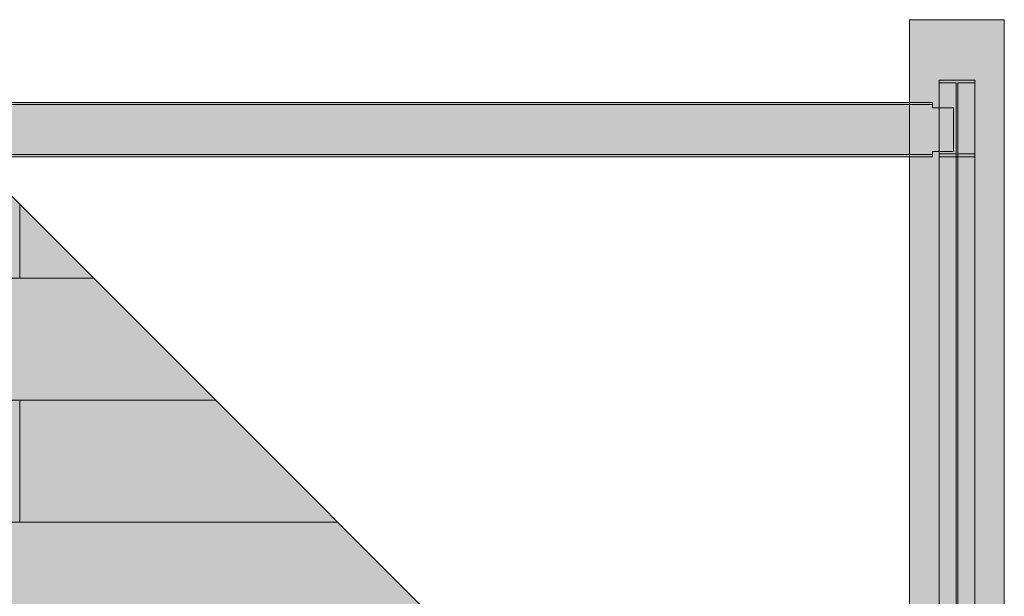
# Model space of a CAD drawing. Header units: millimetres. Extents: x -1685 to 35654, y -5139 to 9805.
# Tile 93 of 94: x 16202 to 19891, y 7644 to 9805. Entities that reach past the tile are written whole.
import ezdxf

# ---------------------------------------------------------------- set-up
doc = ezdxf.new("R2010")
doc.units = ezdxf.units.MM
doc.linetypes.add('DASHED', pattern=[1.524, 1.27, -0.254])
for name, color, linetype in [('FILL-C_95A8CE', 7, 'Continuous'), ('FILL-C_9EB2DB', 7, 'Continuous'), ('FILL-EPS', 7, 'Continuous'), ('LINE-C_2E8C94', 7, 'Continuous'), ('LINE-C_337880', 7, 'Continuous'), ('LINE-STEEL', 7, 'Continuous'), ('LINE-STEEL-DASH', 7, 'DASHED')]:
    doc.layers.add(name, color=color, linetype=linetype)

msp = doc.modelspace()

# ---------------------------------------------------------------- hatches: boundary and pattern name
at = {"layer": 'FILL-C_95A8CE', "true_color": 0x95a8ce}
h = msp.add_hatch(color=256, dxfattribs=at)
h.dxf.hatch_style = 1
h.paths.add_polyline_path([(19646.4, 9579.2), (19779.6, 9579.2), (19779.6, 6572.5), (19646.4, 6572.5)])
h = msp.add_hatch(color=256, dxfattribs=at)
h.dxf.hatch_style = 1
h.paths.add_polyline_path([(19646.4, 9579.2), (19779.6, 9579.2), (19779.6, 6216.5), (19646.4, 6216.5)])
h = msp.add_hatch(color=256, dxfattribs=at)
h.dxf.hatch_style = 1
h.paths.add_polyline_path([(19646.4, 9568.1), (19710.2, 9568.1), (19710.2, 6567), (19710.2, 6567), (19646.4, 6567), (19646.4, 9568.1)])
h = msp.add_hatch(color=256, dxfattribs=at)
h.dxf.hatch_style = 1
h.paths.add_polyline_path([(19646.4, 6211), (19646.4, 9568.1), (19710.2, 9568.1), (19710.2, 6211)])
h = msp.add_hatch(color=256, dxfattribs=at)
h.dxf.hatch_style = 1
h.paths.add_polyline_path([(19715.9, 9568.1), (19779.6, 9568.1), (19779.6, 6567), (19779.6, 6567), (19715.9, 6567), (19715.9, 9568.1)])
h = msp.add_hatch(color=256, dxfattribs=at)
h.dxf.hatch_style = 1
h.paths.add_polyline_path([(19715.9, 6211), (19715.9, 9568.1), (19779.6, 9568.1), (19779.6, 6211)])
h = msp.add_hatch(color=256, dxfattribs=at)
h.dxf.hatch_style = 1
h.paths.add_polyline_path([(19646.4, 6434.3), (19646.4, 9302.8), (19710.2, 9302.8), (19710.2, 6434.3)])
h = msp.add_hatch(color=256, dxfattribs=at)
h.dxf.hatch_style = 1
h.paths.add_polyline_path([(19646.4, 6078.3), (19646.4, 6078.3), (19646.4, 9302.8), (19710.2, 9302.8), (19710.2, 9302.8), (19710.2, 6078.3)])
h = msp.add_hatch(color=256, dxfattribs=at)
h.dxf.hatch_style = 1
h.paths.add_polyline_path([(19715.9, 6434.3), (19715.9, 9302.8), (19779.6, 9302.8), (19779.6, 6434.3)])
h = msp.add_hatch(color=256, dxfattribs=at)
h.dxf.hatch_style = 1
h.paths.add_polyline_path([(19715.9, 6078.3), (19715.9, 6078.3), (19715.9, 9302.8), (19779.6, 9302.8), (19779.6, 9302.8), (19779.6, 6078.3)])
h = msp.add_hatch(color=256, dxfattribs=at)
h.dxf.hatch_style = 1
h.paths.add_polyline_path([(19646.4, 6428.8), (19646.4, 6428.8), (19646.4, 9291.8), (19779.6, 9291.8), (19779.6, 9291.8), (19779.6, 6428.8)])
h = msp.add_hatch(color=256, dxfattribs=at)
h.dxf.hatch_style = 1
h.paths.add_polyline_path([(19646.4, 6072.8), (19646.4, 9291.8), (19779.6, 9291.8), (19779.6, 6072.8)])
at = {"layer": 'FILL-C_9EB2DB', "true_color": 0x9eb2db}
h = msp.add_hatch(color=256, dxfattribs=at)
h.dxf.hatch_style = 1
h.paths.add_polyline_path([(19646.4, 9291.8), (19646.4, 9302.8), (19710.2, 9302.8), (19710.2, 9568.1), (19646.4, 9568.1), (19646.4, 9579.2), (19646.4, 9579.2), (19779.6, 9579.2), (19779.6, 9579.2), (19779.6, 9579.2), (19779.6, 9579.2), (19779.6, 9568.1), (19715.9, 9568.1), (19715.9, 9302.8), (19779.6, 9302.8), (19779.6, 9291.8), (19779.6, 9291.8), (19779.6, 9291.8), (19646.4, 9291.8)])
h = msp.add_hatch(color=256, dxfattribs=at)
h.dxf.hatch_style = 1
h.paths.add_polyline_path([(19779.6, 9579.2), (19781.2, 9579.4), (19781.2, 9579.4), (19781.2, 9579.3)])
h = msp.add_hatch(color=256, dxfattribs=at)
h.dxf.hatch_style = 1
h.paths.add_polyline_path([(15804.1, 9466), (15942.1, 9466), (15942.1, 9487.2), (19621, 9487.2), (19621, 9475), (19700, 9475), (19700, 9311.8), (19621, 9311.8), (19621, 9299.6), (19621, 9299.6), (15942.1, 9299.6), (15804.1, 9299.6)])
h = msp.add_hatch(color=256, dxfattribs=at)
h.dxf.hatch_style = 1
h.paths.add_polyline_path([(15804.1, 9299.6), (15804.1, 9466), (15942.1, 9466), (15942.1, 9487.2), (19621, 9487.2), (19621, 9487.2), (19621, 9475), (19700, 9475), (19700, 9311.8), (19621, 9311.8), (19621, 9299.6), (15942.1, 9299.6), (15942.1, 9299.6)])
h = msp.add_hatch(color=256, dxfattribs=at)
h.dxf.hatch_style = 1
h.paths.add_polyline_path([(15942.1, 9495), (19621, 9495), (19621, 9487.2), (15942.1, 9487.2)])
h = msp.add_hatch(color=256, dxfattribs=at)
h.dxf.hatch_style = 1
h.paths.add_polyline_path([(15942.1, 9487.2), (15942.1, 9495), (19621, 9495), (19621, 9487.2)])
h = msp.add_hatch(color=256, dxfattribs=at)
h.dxf.hatch_style = 1
h.paths.add_polyline_path([(15804.1, 9299.6), (15942.1, 9299.6), (15942.1, 9299.6), (19621, 9299.6), (19621, 9291.8), (15942.1, 9291.8), (15804.1, 9291.8)])
h = msp.add_hatch(color=256, dxfattribs=at)
h.dxf.hatch_style = 1
h.paths.add_polyline_path([(15804.1, 9291.8), (15804.1, 9299.6), (15942.1, 9299.6), (19621, 9299.6), (19621, 9291.8), (15942.1, 9291.8), (15942.1, 9291.8)])
h = msp.add_hatch(color=256, dxfattribs=at)
h.dxf.hatch_style = 1
h.paths.add_polyline_path([(19779.6, 9291.8), (19781.2, 9291.7), (19781.2, 9291.6), (19781.2, 9291.5)])
at = {"layer": 'FILL-EPS', "true_color": 0xc0f0f0}
h = msp.add_hatch(color=256, dxfattribs=at)
h.dxf.hatch_style = 1
h.paths.add_polyline_path([(19535, 6836.1), (19535, 6836.1), (19535, 9805.3), (19890.6, 9805.3), (19890.6, 9805.3), (19890.6, 9805.3), (19890.6, 9805.3), (19890.6, 6836.1)])
h = msp.add_hatch(color=256, dxfattribs=at)
h.dxf.hatch_style = 1
h.paths.add_polyline_path([(19535, 9805.3), (19890.6, 9805.3), (19890.6, 6836), (19890.6, 6836), (19535, 6836), (19535, 9805.3)])
at = {"layer": 'FILL-EPS', "true_color": 0xccffff}
h = msp.add_hatch(color=256, dxfattribs=at)
h.dxf.hatch_style = 1
h.paths.add_polyline_path([(10718, 9227), (16087, 9227), (18639.9, 6674.1), (18639.9, 3350), (13552, 3350), (13552, 5825.5), (12596.5, 5825.5), (12596.5, 3350), (10718, 3350)])
h.paths.add_polyline_path([(12017.5, 6500), (12973, 6500), (12973, 8900.5), (12017.5, 8900.5)], flags=0)
h = msp.add_hatch(color=256, dxfattribs=at)
h.dxf.hatch_style = 1
h.paths.add_polyline_path([(10718, 9227), (16087, 9227), (18639.9, 6674.1), (18639.9, 3350), (13552, 3350), (13552, 5825.5), (12596.5, 5825.5), (12596.5, 3350), (10718, 3350)])
h.paths.add_polyline_path([(12973, 8900.5), (12017.5, 8900.5), (12017.5, 6500), (12973, 6500)], flags=0)
h = msp.add_hatch(color=256, dxfattribs=at)
h.dxf.hatch_style = 1
h.paths.add_polyline_path([(10718, 9227), (16087, 9227), (18639.9, 6674.1), (18639.9, 3350), (13552.5, 3350), (13552.5, 5825.5), (12597, 5825.5), (12597, 3350), (10718, 3350)])
h.paths.add_polyline_path([(12018, 6500), (12973.5, 6500), (12973.5, 8900.5), (12018, 8900.5)], flags=0)
h = msp.add_hatch(color=256, dxfattribs=at)
h.dxf.hatch_style = 1
h.paths.add_polyline_path([(10718, 9227), (16087, 9227), (18639.9, 6674.1), (18639.9, 3350), (13552.5, 3350), (13552.5, 5825.5), (12597, 5825.5), (12597, 3350), (10718, 3350)])
h.paths.add_polyline_path([(12973.5, 8900.5), (12018, 8900.5), (12018, 6500), (12973.5, 6500)], flags=0)

# ---------------------------------------------------------------- linework, layer by layer
at = {"layer": 'LINE-C_2E8C94', "lineweight": 5}
for points in [[(19535, 6836.1), (19535, 6836.1), (19535, 9805.3), (19890.6, 9805.3), (19890.6, 9805.3), (19890.6, 9805.3), (19890.6, 9805.3), (19890.6, 6836.1)], [(19535, 9805.3), (19890.6, 9805.3), (19890.6, 6836), (19890.6, 6836), (19535, 6836), (19535, 9805.3)], [(10718, 9227), (16087, 9227), (18639.9, 6674.1), (18639.9, 3350), (13552, 3350), (13552, 5825.5), (12596.5, 5825.5), (12596.5, 3350), (10718, 3350)], [(10718, 9227), (16087, 9227), (18639.9, 6674.1), (18639.9, 3350), (13552, 3350), (13552, 5825.5), (12596.5, 5825.5), (12596.5, 3350), (10718, 3350)], [(10718, 9227), (16087, 9227), (18639.9, 6674.1), (18639.9, 3350), (13552.5, 3350), (13552.5, 5825.5), (12597, 5825.5), (12597, 3350), (10718, 3350)], [(10718, 9227), (16087, 9227), (18639.9, 6674.1), (18639.9, 3350), (13552.5, 3350), (13552.5, 5825.5), (12597, 5825.5), (12597, 3350), (10718, 3350)]]:
    msp.add_lwpolyline(points, close=True, dxfattribs=at)
at = {"layer": 'LINE-C_337880', "lineweight": 5}
for p, q in [((16201.5, 8836.4), (16201.5, 9111.1)), ((16201.5, 8836.4), (16201.5, 9111.1)), ((16201.5, 8836.4), (16201.5, 9111.1)), ((16201.5, 8836.4), (16201.5, 9111.1)), ((15795.1, 8836.4), (16201.5, 8836.4)), ((15795.1, 8836.4), (16201.5, 8836.4)), ((16201.5, 8836.4), (16476.2, 8836.4)), ((16201.5, 8836.4), (16476.2, 8836.4)), ((16201.5, 8836.4), (16476.2, 8836.4)), ((16201.5, 8836.4), (16476.2, 8836.4)), ((15795.1, 8379.2), (16201.5, 8379.2)), ((15795.1, 8379.2), (16201.5, 8379.2)), ((16201.5, 7922), (16201.5, 8379.2)), ((16201.5, 8379.2), (16933.4, 8379.2)), ((16201.5, 7922), (16201.5, 8379.2)), ((16201.5, 8379.2), (16933.4, 8379.2)), ((16201.5, 7922), (16201.5, 8379.2)), ((16201.5, 8379.2), (16933.4, 8379.2)), ((16201.5, 7922), (16201.5, 8379.2)), ((16201.5, 8379.2), (16933.4, 8379.2)), ((15795.1, 7922), (16201.5, 7922)), ((15795.1, 7922), (16201.5, 7922)), ((16201.5, 7922), (17390.6, 7922)), ((16201.5, 7922), (17390.6, 7922)), ((16201.5, 7922), (17390.6, 7922)), ((16201.5, 7922), (17390.6, 7922))]:
    msp.add_line(p, q, dxfattribs=at)
at = {"layer": 'LINE-STEEL', "lineweight": 5}
for points in [[(19646.4, 9579.2), (19779.6, 9579.2), (19779.6, 6572.5), (19646.4, 6572.5)], [(19646.4, 9291.8), (19646.4, 9302.8), (19710.2, 9302.8), (19710.2, 9568.1), (19646.4, 9568.1), (19646.4, 9579.2), (19646.4, 9579.2), (19779.6, 9579.2), (19779.6, 9579.2), (19779.6, 9579.2), (19779.6, 9579.2), (19779.6, 9568.1), (19715.9, 9568.1), (19715.9, 9302.8), (19779.6, 9302.8), (19779.6, 9291.8), (19779.6, 9291.8), (19779.6, 9291.8), (19646.4, 9291.8)], [(19646.4, 9579.2), (19779.6, 9579.2), (19779.6, 6216.5), (19646.4, 6216.5)], [(19646.4, 9568.1), (19710.2, 9568.1), (19710.2, 6567), (19710.2, 6567), (19646.4, 6567), (19646.4, 9568.1)], [(19646.4, 6211), (19646.4, 9568.1), (19710.2, 9568.1), (19710.2, 6211)], [(19715.9, 9568.1), (19779.6, 9568.1), (19779.6, 6567), (19779.6, 6567), (19715.9, 6567), (19715.9, 9568.1)], [(19715.9, 6211), (19715.9, 9568.1), (19779.6, 9568.1), (19779.6, 6211)], [(19779.6, 9579.2), (19781.2, 9579.4), (19781.2, 9579.4), (19781.2, 9579.3)], [(15804.1, 9466), (15942.1, 9466), (15942.1, 9487.2), (19621, 9487.2), (19621, 9475), (19700, 9475), (19700, 9311.8), (19621, 9311.8), (19621, 9299.6), (19621, 9299.6), (15942.1, 9299.6), (15804.1, 9299.6)], [(15804.1, 9299.6), (15804.1, 9466), (15942.1, 9466), (15942.1, 9487.2), (19621, 9487.2), (19621, 9487.2), (19621, 9475), (19700, 9475), (19700, 9311.8), (19621, 9311.8), (19621, 9299.6), (15942.1, 9299.6), (15942.1, 9299.6)], [(15942.1, 9495), (19621, 9495), (19621, 9487.2), (15942.1, 9487.2)], [(15942.1, 9487.2), (15942.1, 9495), (19621, 9495), (19621, 9487.2)], [(15804.1, 9299.6), (15942.1, 9299.6), (15942.1, 9299.6), (19621, 9299.6), (19621, 9291.8), (15942.1, 9291.8), (15804.1, 9291.8)], [(15804.1, 9291.8), (15804.1, 9299.6), (15942.1, 9299.6), (19621, 9299.6), (19621, 9291.8), (15942.1, 9291.8), (15942.1, 9291.8)], [(19646.4, 6434.3), (19646.4, 9302.8), (19710.2, 9302.8), (19710.2, 6434.3)], [(19646.4, 6078.3), (19646.4, 6078.3), (19646.4, 9302.8), (19710.2, 9302.8), (19710.2, 9302.8), (19710.2, 6078.3)], [(19715.9, 6434.3), (19715.9, 9302.8), (19779.6, 9302.8), (19779.6, 6434.3)], [(19715.9, 6078.3), (19715.9, 6078.3), (19715.9, 9302.8), (19779.6, 9302.8), (19779.6, 9302.8), (19779.6, 6078.3)], [(19646.4, 6428.8), (19646.4, 6428.8), (19646.4, 9291.8), (19779.6, 9291.8), (19779.6, 9291.8), (19779.6, 6428.8)], [(19646.4, 6072.8), (19646.4, 9291.8), (19779.6, 9291.8), (19779.6, 6072.8)], [(19779.6, 9291.8), (19781.2, 9291.7), (19781.2, 9291.6), (19781.2, 9291.5)]]:
    msp.add_lwpolyline(points, close=True, dxfattribs=at)
at = {"layer": 'LINE-STEEL-DASH', "lineweight": 5}
for points in [[(15942.1, 9495), (19621, 9495), (19621, 9487.2), (19621, 9475), (19646.4, 9475), (19646.4, 9568.1), (19646.4, 9568.1), (19646.4, 9579.2), (19646.4, 9579.2), (19779.6, 9579.2), (19779.6, 9579.2), (19779.6, 9579.2), (19779.6, 9579.2), (19779.6, 9568.1), (19779.6, 9302.8), (19779.6, 9302.8), (19779.6, 9291.8), (19779.6, 9291.8), (19779.6, 9291.8), (19779.6, 6572.5)], [(19646.4, 6572.5), (19646.4, 9291.8), (19646.4, 9302.8), (19646.4, 9311.8), (19621, 9311.8), (19621, 9299.6), (19621, 9291.8), (15942.1, 9291.8)]]:
    msp.add_lwpolyline(points, dxfattribs=at)
for points in [[(19781.2, 9579.4), (19781.2, 9579.4), (19781.2, 9579.3), (19779.6, 9579.2)], [(19781.2, 9291.6), (19781.2, 9291.5), (19779.6, 9291.8), (19781.2, 9291.7)]]:
    msp.add_lwpolyline(points, close=True, dxfattribs=at)

doc.saveas('drawing.dxf')
